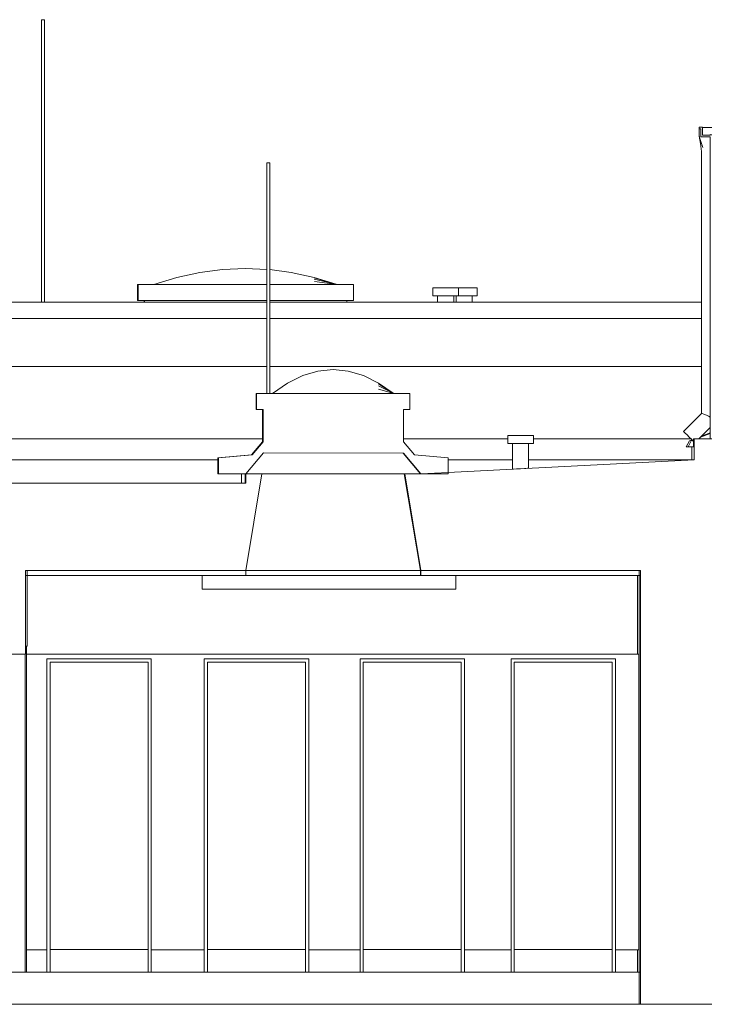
# Model space of a CAD drawing. Header units: metres. Extents: x 0 to 0.84, y 0 to 0.297.
# Tile 14 of 17: x 0.73252 to 0.74112, y 0.23838 to 0.25063. Entities that reach past the tile are written whole.
import ezdxf

# ---------------------------------------------------------------- set-up
doc = ezdxf.new("R2010")
doc.units = ezdxf.units.M
for name, color, linetype, lineweight in [('Architektur Allgemein', 7, 'Continuous', 25), ('Decke', 7, 'Continuous', 50), ('Lichtkuppel', 7, 'Continuous', 25), ('Standard', 7, 'Continuous', 25), ('Wand', 7, 'Continuous', 50)]:
    doc.layers.add(name, color=color, linetype=linetype, lineweight=lineweight)

msp = doc.modelspace()

# ---------------------------------------------------------------- linework, layer by layer
at = {"layer": 'Architektur Allgemein', "color": 7, "linetype": 'Continuous', "lineweight": 13, "transparency": 33554687}
for p, q in [((0.740977, 0.249295), (0.740977, 0.249275)), ((0.741017, 0.249295), (0.740977, 0.249295)), ((0.740977, 0.249275), (0.740997, 0.249275)), ((0.740997, 0.249275), (0.740997, 0.249175)), ((0.741017, 0.249195), (0.741017, 0.249295)), ((0.740997, 0.249175), (0.741114, 0.249175)), ((0.741114, 0.249195), (0.741017, 0.249195)), ((0.735332, 0.244978), (0.735332, 0.244865)), ((0.735332, 0.243775), (0.735532, 0.244978)), ((0.735532, 0.244978), (0.735332, 0.244978)), ((0.737312, 0.244978), (0.737512, 0.243775)), ((0.737512, 0.244978), (0.737312, 0.244978))]:
    msp.add_line(p, q, dxfattribs=at)
at = {"layer": 'Decke', "color": 7, "linetype": 'Continuous', "lineweight": 13, "transparency": 33554687}
for p, q in [((0.740915, 0.245155), (0.737852, 0.244996)), ((0.737852, 0.244996), (0.737512, 0.244978)), ((0.734382, 0.244862), (0.729278, 0.244862)), ((0.735291, 0.244862), (0.734382, 0.244862)), ((0.735332, 0.244865), (0.735291, 0.244862)), ((0.73259, 0.243775), (0.735332, 0.243775)), ((0.737512, 0.243775), (0.740229, 0.243775)), ((0.740229, 0.243775), (0.740248, 0.243775))]:
    msp.add_line(p, q, dxfattribs=at)
at = {"layer": 'Lichtkuppel', "color": 7, "linetype": 'Continuous', "lineweight": 13, "transparency": 33554687}
for p, q in [((0.735467, 0.245978), (0.735467, 0.245778)), ((0.737376, 0.245978), (0.735467, 0.245978)), ((0.737376, 0.245778), (0.737376, 0.245978)), ((0.735467, 0.245778), (0.735547, 0.245778)), ((0.735547, 0.245778), (0.735547, 0.245378)), ((0.737296, 0.245778), (0.737376, 0.245778)), ((0.737296, 0.245378), (0.737296, 0.245778)), ((0.735547, 0.245378), (0.73541, 0.245215)), ((0.737433, 0.245215), (0.737296, 0.245378)), ((0.73541, 0.245215), (0.734992, 0.245178)), ((0.734992, 0.245178), (0.734992, 0.244978)), ((0.735332, 0.244978), (0.735553, 0.245242)), ((0.735553, 0.245242), (0.737295, 0.245236)), ((0.737295, 0.245236), (0.737512, 0.244978)), ((0.737852, 0.245178), (0.737433, 0.245215)), ((0.737852, 0.244978), (0.737852, 0.245178)), ((0.734992, 0.244978), (0.735332, 0.244978)), ((0.737512, 0.244978), (0.737852, 0.244978))]:
    msp.add_line(p, q, dxfattribs=at)
at = {"layer": 'Standard', "color": 7, "linetype": 'Continuous', "lineweight": 13, "transparency": 33554687}
for p, q in [((0.732787, 0.250633), (0.732787, 0.247115)), ((0.732787, 0.250633), (0.73279, 0.250633)), ((0.73279, 0.250633), (0.732797, 0.250633)), ((0.732797, 0.250633), (0.732807, 0.250633)), ((0.732807, 0.250633), (0.732817, 0.250633)), ((0.732817, 0.250633), (0.732825, 0.250633)), ((0.732825, 0.250633), (0.732827, 0.250633)), ((0.732827, 0.250633), (0.732827, 0.247115)), ((0.740977, 0.24919), (0.740977, 0.24929)), ((0.740977, 0.24929), (0.740977, 0.24929)), ((0.741018, 0.249295), (0.741017, 0.249295)), ((0.741018, 0.249295), (0.741018, 0.24929)), ((0.741018, 0.24929), (0.741018, 0.249195)), ((0.741018, 0.24929), (0.741134, 0.24929)), ((0.740991, 0.24914), (0.740977, 0.24919)), ((0.740986, 0.24914), (0.740977, 0.249187)), ((0.740989, 0.24914), (0.740977, 0.249187)), ((0.740992, 0.24909), (0.740978, 0.249182)), ((0.740994, 0.24909), (0.740978, 0.249182)), ((0.741006, 0.24909), (0.740991, 0.24914)), ((0.741007, 0.24899), (0.740992, 0.24909)), ((0.741014, 0.249065), (0.741006, 0.24909)), ((0.741117, 0.249202), (0.741114, 0.2492)), ((0.741114, 0.2492), (0.741114, 0.249195)), ((0.741134, 0.2492), (0.741114, 0.2492)), ((0.741114, 0.249175), (0.741114, 0.246075)), ((0.741007, 0.245731), (0.741007, 0.24899)), ((0.741021, 0.24904), (0.741014, 0.249065)), ((0.735592, 0.245978), (0.735592, 0.248853)), ((0.735592, 0.248853), (0.735594, 0.248853)), ((0.735594, 0.248853), (0.735602, 0.248853)), ((0.735602, 0.248853), (0.735612, 0.248853)), ((0.735622, 0.248853), (0.735612, 0.248853)), ((0.735629, 0.248853), (0.735622, 0.248853)), ((0.735629, 0.248853), (0.735632, 0.248853)), ((0.735632, 0.245978), (0.735632, 0.248853)), ((0.735043, 0.247524), (0.734758, 0.247486)), ((0.735328, 0.247536), (0.735043, 0.247524)), ((0.735592, 0.247525), (0.735328, 0.247536)), ((0.735898, 0.247486), (0.735632, 0.247522)), ((0.734473, 0.247424), (0.734188, 0.247336)), ((0.734758, 0.247486), (0.734473, 0.247424)), ((0.736183, 0.247424), (0.735898, 0.247486)), ((0.736456, 0.24734), (0.736183, 0.247424)), ((0.736466, 0.247337), (0.736184, 0.247419)), ((0.736469, 0.247337), (0.736185, 0.247402)), ((0.736471, 0.247336), (0.736186, 0.247375)), ((0.733985, 0.247336), (0.733985, 0.247137)), ((0.733992, 0.247336), (0.733985, 0.247336)), ((0.733992, 0.247336), (0.733992, 0.247137)), ((0.735592, 0.247336), (0.733992, 0.247336)), ((0.734188, 0.247337), (0.734186, 0.247336)), ((0.734187, 0.247336), (0.734191, 0.247337)), ((0.734188, 0.247336), (0.7342, 0.24734)), ((0.736672, 0.247336), (0.735632, 0.247336)), ((0.736672, 0.247137), (0.736672, 0.247336)), ((0.737661, 0.247295), (0.737661, 0.247195)), ((0.737683, 0.247295), (0.737661, 0.247295)), ((0.737742, 0.247295), (0.737683, 0.247295)), ((0.737822, 0.247295), (0.737742, 0.247295)), ((0.737902, 0.247295), (0.737822, 0.247295)), ((0.73796, 0.247295), (0.737902, 0.247295)), ((0.737981, 0.247295), (0.73796, 0.247295)), ((0.737981, 0.247295), (0.737981, 0.247195)), ((0.738053, 0.247295), (0.737981, 0.247295)), ((0.738133, 0.247295), (0.738053, 0.247295)), ((0.738191, 0.247295), (0.738133, 0.247295)), ((0.738213, 0.247295), (0.738191, 0.247295)), ((0.738213, 0.247295), (0.738213, 0.247195)), ((0.733985, 0.247137), (0.733992, 0.247137)), ((0.733992, 0.247137), (0.735592, 0.247137)), ((0.734065, 0.247137), (0.734065, 0.247115)), ((0.734072, 0.247137), (0.734072, 0.247115)), ((0.735632, 0.247137), (0.736672, 0.247137)), ((0.736592, 0.247137), (0.736592, 0.247115)), ((0.737683, 0.247195), (0.737661, 0.247195)), ((0.737742, 0.247195), (0.737683, 0.247195)), ((0.737721, 0.247115), (0.737721, 0.247195)), ((0.737822, 0.247195), (0.737742, 0.247195)), ((0.737902, 0.247195), (0.737822, 0.247195)), ((0.73796, 0.247195), (0.737902, 0.247195)), ((0.737921, 0.247115), (0.737921, 0.247195)), ((0.737952, 0.247115), (0.737952, 0.247195)), ((0.737981, 0.247195), (0.73796, 0.247195)), ((0.738053, 0.247195), (0.737981, 0.247195)), ((0.738133, 0.247195), (0.738053, 0.247195)), ((0.738191, 0.247195), (0.738133, 0.247195)), ((0.738152, 0.247115), (0.738152, 0.247195)), ((0.738213, 0.247195), (0.738191, 0.247195)), ((0.724125, 0.247115), (0.735592, 0.247115)), ((0.735632, 0.247115), (0.741007, 0.247115)), ((0.735592, 0.246915), (0.724125, 0.246915)), ((0.741007, 0.246915), (0.735632, 0.246915)), ((0.724125, 0.246315), (0.735592, 0.246315)), ((0.735632, 0.246315), (0.741007, 0.246315)), ((0.736419, 0.246278), (0.73623, 0.246259)), ((0.736608, 0.246259), (0.736419, 0.246278)), ((0.736042, 0.246203), (0.735853, 0.246109)), ((0.73623, 0.246259), (0.736042, 0.246203)), ((0.736796, 0.246203), (0.736608, 0.246259)), ((0.736985, 0.246109), (0.736796, 0.246203)), ((0.735853, 0.246109), (0.735665, 0.245978)), ((0.737165, 0.245984), (0.736985, 0.246109)), ((0.737172, 0.245979), (0.736985, 0.246101)), ((0.737174, 0.245978), (0.736986, 0.246076)), ((0.737175, 0.245978), (0.736986, 0.246035)), ((0.741114, 0.246075), (0.741114, 0.245875)), ((0.735462, 0.245978), (0.735462, 0.245778)), ((0.735467, 0.245978), (0.735462, 0.245978)), ((0.735664, 0.245978), (0.735663, 0.245978)), ((0.735664, 0.245978), (0.735673, 0.245984)), ((0.735664, 0.245978), (0.735666, 0.245979)), ((0.735462, 0.245778), (0.735467, 0.245778)), ((0.735542, 0.245778), (0.735542, 0.245378)), ((0.741114, 0.245875), (0.741114, 0.245415)), ((0.741007, 0.245731), (0.740783, 0.245507)), ((0.741007, 0.245731), (0.741015, 0.245729)), ((0.741036, 0.245721), (0.741015, 0.245729)), ((0.741037, 0.24572), (0.741015, 0.245729)), ((0.741068, 0.245708), (0.741036, 0.245721)), ((0.74107, 0.245708), (0.741037, 0.24572)), ((0.741107, 0.245693), (0.741068, 0.245708)), ((0.741069, 0.245708), (0.741068, 0.245708)), ((0.741102, 0.245695), (0.74107, 0.245708)), ((0.741107, 0.24569), (0.741102, 0.245695)), ((0.741102, 0.245695), (0.741103, 0.245694)), ((0.741114, 0.24569), (0.741103, 0.245694)), ((0.741103, 0.245694), (0.741108, 0.24569)), ((0.741114, 0.24569), (0.741107, 0.245693)), ((0.741107, 0.24569), (0.741114, 0.245683)), ((0.741108, 0.24569), (0.741114, 0.245688)), ((0.741108, 0.24569), (0.741114, 0.245684)), ((0.741114, 0.245556), (0.740973, 0.245415)), ((0.731045, 0.245415), (0.735542, 0.245415)), ((0.737296, 0.245415), (0.738593, 0.245415)), ((0.738593, 0.245455), (0.738593, 0.245355)), ((0.738615, 0.245455), (0.738593, 0.245455)), ((0.738673, 0.245455), (0.738615, 0.245455)), ((0.738754, 0.245455), (0.738673, 0.245455)), ((0.738834, 0.245455), (0.738754, 0.245455)), ((0.738892, 0.245455), (0.738834, 0.245455)), ((0.738913, 0.245455), (0.738892, 0.245455)), ((0.738913, 0.245455), (0.738913, 0.245355)), ((0.738913, 0.245415), (0.740875, 0.245415)), ((0.740783, 0.245507), (0.740788, 0.245502)), ((0.740788, 0.245502), (0.740803, 0.245487)), ((0.740803, 0.245487), (0.740826, 0.245464)), ((0.740826, 0.245464), (0.740853, 0.245437)), ((0.740853, 0.245437), (0.74088, 0.24541)), ((0.74088, 0.24541), (0.740903, 0.245387)), ((0.740884, 0.245402), (0.740884, 0.245406)), ((0.740907, 0.245391), (0.740907, 0.245415)), ((0.740915, 0.245415), (0.740907, 0.245415)), ((0.740993, 0.245435), (0.741114, 0.245481)), ((0.741006, 0.245448), (0.741114, 0.245489)), ((0.735542, 0.245378), (0.735405, 0.245215)), ((0.738615, 0.245355), (0.738593, 0.245355)), ((0.738673, 0.245355), (0.738615, 0.245355)), ((0.738653, 0.245038), (0.738653, 0.245355)), ((0.738754, 0.245355), (0.738673, 0.245355)), ((0.738834, 0.245355), (0.738754, 0.245355)), ((0.738892, 0.245355), (0.738834, 0.245355)), ((0.738853, 0.245049), (0.738853, 0.245355)), ((0.738913, 0.245355), (0.738892, 0.245355)), ((0.740816, 0.245315), (0.740858, 0.245392)), ((0.740838, 0.245315), (0.740816, 0.245315)), ((0.740838, 0.245315), (0.740879, 0.245392)), ((0.740906, 0.245315), (0.740838, 0.245315)), ((0.740858, 0.245392), (0.740884, 0.245402)), ((0.740879, 0.245392), (0.740893, 0.245397)), ((0.740888, 0.245402), (0.740884, 0.245402)), ((0.740884, 0.245155), (0.740884, 0.245315)), ((0.740903, 0.245387), (0.740907, 0.245382)), ((0.740906, 0.245315), (0.740906, 0.245384)), ((0.740907, 0.245382), (0.740907, 0.245391)), ((0.735405, 0.245215), (0.734985, 0.245178)), ((0.734985, 0.245178), (0.734985, 0.244978)), ((0.734992, 0.245178), (0.734985, 0.245178)), ((0.737506, 0.244978), (0.73729, 0.245236)), ((0.731045, 0.245154), (0.734985, 0.245155)), ((0.737852, 0.245155), (0.738653, 0.245155)), ((0.738653, 0.245038), (0.738667, 0.245039)), ((0.738667, 0.245039), (0.738703, 0.245041)), ((0.738703, 0.245041), (0.738753, 0.245043)), ((0.738753, 0.245043), (0.738803, 0.245046)), ((0.738803, 0.245046), (0.73884, 0.245048)), ((0.73884, 0.245048), (0.738853, 0.245049)), ((0.738853, 0.245155), (0.740884, 0.245155)), ((0.740884, 0.245155), (0.740915, 0.245155)), ((0.734985, 0.244978), (0.734992, 0.244978)), ((0.735279, 0.244978), (0.735279, 0.244862)), ((0.735326, 0.244978), (0.735326, 0.244865)), ((0.737306, 0.244978), (0.735532, 0.244978)), ((0.737312, 0.244978), (0.737306, 0.244978)), ((0.737506, 0.243775), (0.737306, 0.244978)), ((0.73528, 0.244862), (0.735325, 0.244865)), ((0.735325, 0.244865), (0.735326, 0.244865)), ((0.735329, 0.244865), (0.735326, 0.244865)), ((0.735332, 0.244865), (0.735329, 0.244865)), ((0.73259, 0.243775), (0.73259, 0.243715)), ((0.73261, 0.243775), (0.73259, 0.243775)), ((0.73259, 0.243775), (0.73259, 0.243715)), ((0.73261, 0.243775), (0.73259, 0.243775)), ((0.73259, 0.243715), (0.73261, 0.243715)), ((0.73261, 0.242835), (0.73261, 0.243775)), ((0.73261, 0.243715), (0.735332, 0.243715)), ((0.734788, 0.243545), (0.734788, 0.243715)), ((0.734789, 0.243545), (0.734789, 0.243715)), ((0.737506, 0.243775), (0.735332, 0.243775)), ((0.735332, 0.243775), (0.737506, 0.243775)), ((0.735332, 0.243715), (0.735332, 0.243775)), ((0.735332, 0.243715), (0.737506, 0.243715)), ((0.737512, 0.243775), (0.737506, 0.243775)), ((0.737506, 0.243775), (0.737512, 0.243775)), ((0.737506, 0.243715), (0.737506, 0.243775)), ((0.737506, 0.243715), (0.737512, 0.243715)), ((0.737512, 0.243775), (0.737512, 0.243715)), ((0.737512, 0.243715), (0.740229, 0.243715)), ((0.737948, 0.243545), (0.737948, 0.243715)), ((0.740211, 0.242735), (0.740211, 0.243715)), ((0.740248, 0.243775), (0.740229, 0.243775)), ((0.740229, 0.243775), (0.740229, 0.238375)), ((0.740248, 0.243775), (0.740229, 0.243775)), ((0.740229, 0.243715), (0.740248, 0.243715)), ((0.740248, 0.243715), (0.740248, 0.243775)), ((0.740248, 0.243715), (0.740248, 0.243775)), ((0.734788, 0.243545), (0.734789, 0.243545)), ((0.734789, 0.243545), (0.737948, 0.243545)), ((0.73259, 0.242835), (0.73261, 0.242835)), ((0.732603, 0.238775), (0.732603, 0.242835)), ((0.732584, 0.238775), (0.732584, 0.242735)), ((0.732603, 0.242735), (0.740225, 0.242735)), ((0.740225, 0.239055), (0.740225, 0.242735)), ((0.732855, 0.239055), (0.732855, 0.242675)), ((0.732855, 0.242675), (0.732855, 0.242675)), ((0.732855, 0.238775), (0.732855, 0.242675)), ((0.732855, 0.242675), (0.732895, 0.242675)), ((0.732895, 0.242675), (0.734115, 0.242675)), ((0.734115, 0.242635), (0.732895, 0.242635)), ((0.732895, 0.242635), (0.732895, 0.238775)), ((0.734115, 0.242675), (0.734155, 0.242675)), ((0.734115, 0.242635), (0.734115, 0.239057)), ((0.734115, 0.238775), (0.734115, 0.242635)), ((0.734155, 0.242675), (0.734155, 0.238775)), ((0.734815, 0.239055), (0.734815, 0.242675)), ((0.734815, 0.242675), (0.734815, 0.242675)), ((0.734815, 0.238775), (0.734815, 0.242675)), ((0.734815, 0.242675), (0.734855, 0.242675)), ((0.734855, 0.242675), (0.736075, 0.242675)), ((0.736075, 0.242635), (0.734855, 0.242635)), ((0.734855, 0.242635), (0.734855, 0.238775)), ((0.736075, 0.242675), (0.736115, 0.242675)), ((0.736075, 0.242635), (0.736075, 0.239057)), ((0.736075, 0.238775), (0.736075, 0.242635)), ((0.736115, 0.242675), (0.736115, 0.238775)), ((0.736755, 0.239055), (0.736755, 0.242675)), ((0.736755, 0.242675), (0.736755, 0.242675)), ((0.736755, 0.238775), (0.736755, 0.242675)), ((0.736755, 0.242675), (0.736795, 0.242675)), ((0.736795, 0.242675), (0.738015, 0.242675)), ((0.738015, 0.242635), (0.736795, 0.242635)), ((0.736795, 0.242635), (0.736795, 0.238775)), ((0.738015, 0.242675), (0.738055, 0.242675)), ((0.738015, 0.242635), (0.738015, 0.239057)), ((0.738015, 0.238775), (0.738015, 0.242635)), ((0.738055, 0.242675), (0.738055, 0.238775)), ((0.738635, 0.242675), (0.738635, 0.242675)), ((0.738635, 0.238775), (0.738635, 0.242675)), ((0.738635, 0.242675), (0.738675, 0.242675)), ((0.738635, 0.239055), (0.738635, 0.242675)), ((0.738675, 0.242675), (0.739895, 0.242675)), ((0.739895, 0.242635), (0.738675, 0.242635)), ((0.738675, 0.242635), (0.738675, 0.238775)), ((0.739895, 0.242675), (0.739935, 0.242675)), ((0.739895, 0.242635), (0.739895, 0.239057)), ((0.739895, 0.238775), (0.739895, 0.242635)), ((0.739935, 0.242675), (0.739935, 0.238775)), ((0.732855, 0.239055), (0.732603, 0.239055)), ((0.732855, 0.239055), (0.732855, 0.238775)), ((0.734115, 0.239057), (0.732895, 0.239057)), ((0.734115, 0.239057), (0.734115, 0.238775)), ((0.734155, 0.239055), (0.734815, 0.239055)), ((0.734815, 0.239055), (0.734815, 0.238775)), ((0.736075, 0.239057), (0.734855, 0.239057)), ((0.736075, 0.239057), (0.736075, 0.238775)), ((0.736115, 0.239055), (0.736755, 0.239055)), ((0.736755, 0.239055), (0.736755, 0.238775)), ((0.738015, 0.239057), (0.736795, 0.239057)), ((0.738015, 0.239057), (0.738015, 0.238775)), ((0.738055, 0.239055), (0.738635, 0.239055)), ((0.738635, 0.239055), (0.738635, 0.238775)), ((0.739895, 0.239057), (0.738675, 0.239057)), ((0.739894, 0.239057), (0.739894, 0.238775)), ((0.739935, 0.239055), (0.740225, 0.239055)), ((0.740211, 0.238775), (0.740211, 0.239055)), ((0.73259, 0.238775), (0.73223, 0.238775)), ((0.740229, 0.238775), (0.73259, 0.238775)), ((0.740248, 0.238775), (0.740229, 0.238775)), ((0.740248, 0.238375), (0.740248, 0.238775)), ((0.740248, 0.238375), (0.740248, 0.238775)), ((0.73223, 0.238375), (0.73259, 0.238375)), ((0.73259, 0.238375), (0.740229, 0.238375)), ((0.740229, 0.238375), (0.740248, 0.238375)), ((0.740229, 0.238375), (0.740248, 0.238375))]:
    msp.add_line(p, q, dxfattribs=at)
at = {"layer": 'Wand', "color": 7, "linetype": 'Continuous', "lineweight": 13, "transparency": 33554687}
for p, q in [((0.740915, 0.245415), (0.740915, 0.245155)), ((0.741114, 0.245415), (0.740915, 0.245415)), ((0.741134, 0.245415), (0.741114, 0.245415)), ((0.73259, 0.242835), (0.73259, 0.243775)), ((0.740248, 0.243775), (0.740248, 0.238375)), ((0.73259, 0.242735), (0.73259, 0.242835)), ((0.73223, 0.242735), (0.73259, 0.242735)), ((0.740248, 0.238375), (0.741134, 0.238375))]:
    msp.add_line(p, q, dxfattribs=at)

doc.saveas('drawing.dxf')
